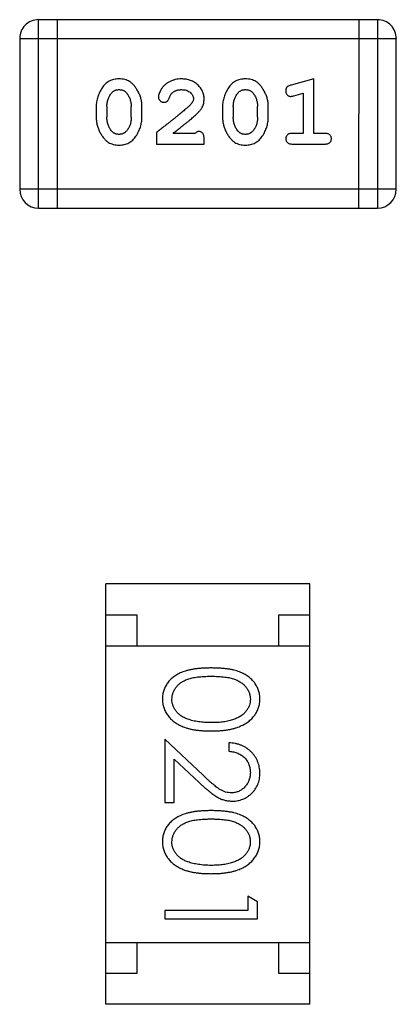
# Model space of a CAD drawing. Header units: millimetres. Extents: x 344 to 667, y 229 to 335.
# Tile 21 of 206: x 564.213 to 564.823, y 252.491 to 254.083. Entities that reach past the tile are written whole.
import ezdxf

# ---------------------------------------------------------------- set-up
doc = ezdxf.new("R2010")
doc.units = ezdxf.units.MM
doc.header["$LTSCALE"] = 0.5
doc.layers.get('0').update_dxf_attribs({"linetype": 'CONTINUOUS'})

msp = doc.modelspace()

# ---------------------------------------------------------------- linework, layer by layer
at = {"linetype": 'Continuous'}
for p, q in [((564.2437, 253.7786), (564.2437, 254.0834)), ((564.7924, 254.0834), (564.2437, 254.0834)), ((564.2742, 253.7786), (564.2742, 254.0834)), ((564.7619, 254.0834), (564.7618, 253.7786)), ((564.7924, 254.0834), (564.7923, 253.7786)), ((564.2132, 254.053), (564.2132, 253.8091)), ((564.2132, 254.053), (564.8228, 254.0529)), ((564.8228, 253.8091), (564.8228, 254.0529)), ((564.6895, 253.9876), (564.6529, 253.9778)), ((564.6895, 253.8995), (564.6895, 253.9876)), ((564.6572, 253.9604), (564.6722, 253.9645)), ((564.6722, 253.9645), (564.6722, 253.8995)), ((564.3371, 253.943), (564.3371, 253.9253)), ((564.3544, 253.9428), (564.3544, 253.9256)), ((564.3937, 253.9256), (564.3937, 253.9428)), ((564.411, 253.9253), (564.411, 253.943)), ((564.5416, 253.943), (564.5416, 253.9253)), ((564.5589, 253.9428), (564.5589, 253.9256)), ((564.5983, 253.9256), (564.5983, 253.9428)), ((564.6156, 253.9253), (564.6156, 253.943)), ((564.4346, 253.9011), (564.4346, 253.8823)), ((564.4976, 253.8996), (564.4614, 253.8996)), ((564.5117, 253.8822), (564.5117, 253.8901)), ((564.6722, 253.8995), (564.6549, 253.8995)), ((564.7068, 253.8995), (564.6895, 253.8995)), ((564.4346, 253.8823), (564.5117, 253.8822)), ((564.6549, 253.8822), (564.7068, 253.8822)), ((564.8228, 253.8091), (564.2132, 253.8091)), ((564.2437, 253.7786), (564.7923, 253.7786)), ((564.3528, 252.491), (564.3528, 253.171)), ((564.6828, 253.171), (564.3528, 253.171)), ((564.6828, 252.491), (564.6828, 253.171)), ((564.3528, 253.121), (564.4028, 253.121)), ((564.4028, 253.121), (564.4028, 253.071)), ((564.6328, 253.071), (564.6328, 253.121)), ((564.6328, 253.121), (564.6828, 253.121)), ((564.3528, 253.071), (564.6828, 253.071)), ((564.5102, 252.8614), (564.4481, 252.9196)), ((564.4481, 252.9196), (564.4481, 252.8176)), ((564.5519, 252.9138), (564.5519, 252.9003)), ((564.4635, 252.8874), (564.5035, 252.8499)), ((564.4635, 252.8176), (564.4635, 252.8874)), ((564.4481, 252.8176), (564.4635, 252.8176)), ((564.5981, 252.6569), (564.5827, 252.6657)), ((564.5827, 252.6657), (564.5827, 252.6426)), ((564.5981, 252.6292), (564.5981, 252.6569)), ((564.4481, 252.6426), (564.4481, 252.6292)), ((564.5827, 252.6426), (564.4481, 252.6426)), ((564.4481, 252.6292), (564.5981, 252.6292)), ((564.3528, 252.591), (564.6828, 252.591)), ((564.4028, 252.591), (564.4028, 252.541)), ((564.6328, 252.541), (564.6328, 252.591)), ((564.4028, 252.541), (564.3528, 252.541)), ((564.6828, 252.541), (564.6328, 252.541)), ((564.6828, 252.491), (564.3528, 252.491))]:
    msp.add_line(p, q, dxfattribs=at)
for centre, start, end in [((564.2437, 254.053), 89.9951, 179.9951), ((564.7924, 254.0529), 359.9951, 89.9951), ((564.2437, 253.8091), 179.9951, 269.9951), ((564.7923, 253.8091), 269.9951, 359.9951)]:
    msp.add_arc(centre, 0.0305, start, end, dxfattribs=at)
for points, knots in [([(564.3739, 253.9877), (564.3725, 253.9876), (564.3697, 253.9875), (564.3656, 253.9868), (564.3617, 253.9857), (564.3582, 253.9841), (564.3549, 253.9821), (564.3518, 253.9796), (564.349, 253.9766), (564.3466, 253.9732), (564.3444, 253.9696), (564.3424, 253.9659), (564.3408, 253.9622), (564.3395, 253.9585), (564.3384, 253.9547), (564.3377, 253.9508), (564.3372, 253.947), (564.3371, 253.9444), (564.3371, 253.943)], [0, 0, 0, 0, 0.06692, 0.130834, 0.19258, 0.252759, 0.312631, 0.373411, 0.436359, 0.501894, 0.568244, 0.632472, 0.69556, 0.757163, 0.818592, 0.878885, 0.939235, 1, 1, 1, 1]), ([(564.411, 253.943), (564.411, 253.9441), (564.411, 253.9463), (564.4107, 253.9495), (564.4102, 253.9526), (564.4095, 253.9557), (564.4086, 253.9587), (564.4075, 253.9618), (564.4062, 253.9647), (564.4047, 253.9676), (564.4031, 253.9703), (564.4014, 253.9729), (564.3998, 253.9752), (564.3981, 253.9773), (564.3964, 253.9792), (564.3947, 253.9808), (564.393, 253.9822), (564.3906, 253.9838), (564.3874, 253.9854), (564.3832, 253.9867), (564.3787, 253.9875), (564.3755, 253.9876), (564.3739, 253.9877)], [0, 0, 0, 0, 0.049855, 0.099516, 0.148482, 0.19758, 0.246804, 0.296268, 0.346517, 0.397047, 0.446826, 0.49336, 0.537801, 0.579207, 0.617974, 0.654833, 0.689171, 0.722088, 0.786392, 0.853518, 0.924186, 1, 1, 1, 1]), ([(564.4751, 253.9877), (564.4734, 253.9876), (564.47, 253.9875), (564.4651, 253.9866), (564.4603, 253.9852), (564.4558, 253.9832), (564.4517, 253.9808), (564.448, 253.9779), (564.4449, 253.9747), (564.4424, 253.9711), (564.4404, 253.9675), (564.4389, 253.9642), (564.438, 253.9612), (564.4379, 253.9592), (564.4378, 253.9583)], [0, 0, 0, 0, 0.098286, 0.193983, 0.289056, 0.384352, 0.477435, 0.566197, 0.652355, 0.737986, 0.818188, 0.887401, 0.94802, 1, 1, 1, 1]), ([(564.5117, 253.9549), (564.5117, 253.956), (564.5116, 253.9582), (564.5112, 253.9614), (564.5103, 253.9645), (564.5092, 253.9675), (564.5077, 253.9704), (564.506, 253.9731), (564.5039, 253.9757), (564.5015, 253.9781), (564.4988, 253.9803), (564.496, 253.9823), (564.4929, 253.984), (564.4897, 253.9853), (564.4863, 253.9864), (564.4827, 253.9871), (564.4789, 253.9876), (564.4764, 253.9876), (564.4751, 253.9877)], [0, 0, 0, 0, 0.060981, 0.120256, 0.178148, 0.236115, 0.293993, 0.352864, 0.413358, 0.476056, 0.539296, 0.602396, 0.665116, 0.728325, 0.792919, 0.859317, 0.928302, 1, 1, 1, 1]), ([(564.5784, 253.9876), (564.577, 253.9876), (564.5742, 253.9875), (564.5701, 253.9868), (564.5663, 253.9857), (564.5627, 253.9841), (564.5594, 253.982), (564.5563, 253.9795), (564.5535, 253.9766), (564.5511, 253.9732), (564.5489, 253.9696), (564.547, 253.9659), (564.5453, 253.9622), (564.544, 253.9584), (564.5429, 253.9546), (564.5422, 253.9508), (564.5417, 253.9469), (564.5416, 253.9443), (564.5416, 253.943)], [0, 0, 0, 0, 0.06692, 0.130834, 0.19258, 0.252759, 0.312631, 0.373411, 0.436359, 0.501894, 0.568244, 0.632472, 0.69556, 0.757163, 0.818592, 0.878885, 0.939235, 1, 1, 1, 1]), ([(564.6156, 253.943), (564.6155, 253.9441), (564.6155, 253.9462), (564.6152, 253.9494), (564.6147, 253.9526), (564.614, 253.9557), (564.6131, 253.9587), (564.612, 253.9617), (564.6107, 253.9647), (564.6092, 253.9676), (564.6076, 253.9703), (564.6059, 253.9729), (564.6043, 253.9752), (564.6026, 253.9773), (564.6009, 253.9791), (564.5992, 253.9808), (564.5975, 253.9822), (564.5951, 253.9838), (564.5919, 253.9854), (564.5878, 253.9867), (564.5832, 253.9875), (564.5801, 253.9876), (564.5784, 253.9876)], [0, 0, 0, 0, 0.049855, 0.099516, 0.148482, 0.19758, 0.246804, 0.296268, 0.346517, 0.397047, 0.446826, 0.49336, 0.537801, 0.579207, 0.617974, 0.654833, 0.689171, 0.722088, 0.786392, 0.853518, 0.924186, 1, 1, 1, 1]), ([(564.3617, 253.9646), (564.3621, 253.965), (564.3629, 253.9659), (564.3642, 253.9671), (564.3656, 253.9681), (564.3671, 253.9689), (564.3687, 253.9696), (564.3704, 253.97), (564.3722, 253.9703), (564.3734, 253.9703), (564.374, 253.9704)], [0, 0, 0, 0, 0.13042, 0.256046, 0.378133, 0.498725, 0.620452, 0.742761, 0.869406, 1, 1, 1, 1]), ([(564.374, 253.9704), (564.3747, 253.9703), (564.3759, 253.9703), (564.3777, 253.9701), (564.3794, 253.9697), (564.381, 253.9691), (564.3825, 253.9683), (564.3838, 253.9674), (564.3851, 253.9663), (564.3858, 253.9655), (564.3862, 253.9651)], [0, 0, 0, 0, 0.138115, 0.270177, 0.397547, 0.520057, 0.63869, 0.757499, 0.878226, 1, 1, 1, 1]), ([(564.4601, 253.965), (564.4606, 253.9654), (564.4616, 253.9662), (564.4632, 253.9674), (564.4649, 253.9683), (564.4667, 253.969), (564.4687, 253.9696), (564.4707, 253.97), (564.4728, 253.9703), (564.4742, 253.9703), (564.4749, 253.9703)], [0, 0, 0, 0, 0.121873, 0.243139, 0.363336, 0.485133, 0.607572, 0.734701, 0.864814, 1, 1, 1, 1]), ([(564.4749, 253.9703), (564.4763, 253.9703), (564.479, 253.9702), (564.4828, 253.9694), (564.4862, 253.968), (564.4891, 253.9661), (564.4914, 253.9638), (564.4932, 253.9613), (564.4942, 253.9586), (564.4944, 253.9568), (564.4944, 253.9558)], [0, 0, 0, 0, 0.156344, 0.299348, 0.4327, 0.561, 0.682299, 0.791883, 0.89611, 1, 1, 1, 1]), ([(564.5662, 253.9645), (564.5666, 253.965), (564.5674, 253.9659), (564.5687, 253.9671), (564.5701, 253.9681), (564.5717, 253.9689), (564.5732, 253.9696), (564.5749, 253.97), (564.5767, 253.9703), (564.5779, 253.9703), (564.5785, 253.9703)], [0, 0, 0, 0, 0.13042, 0.256046, 0.378133, 0.498725, 0.620452, 0.742761, 0.869406, 1, 1, 1, 1]), ([(564.5785, 253.9703), (564.5792, 253.9703), (564.5804, 253.9703), (564.5822, 253.9701), (564.5839, 253.9696), (564.5855, 253.969), (564.587, 253.9683), (564.5883, 253.9674), (564.5896, 253.9663), (564.5903, 253.9655), (564.5907, 253.9651)], [0, 0, 0, 0, 0.138115, 0.270177, 0.397547, 0.520057, 0.63869, 0.757499, 0.878226, 1, 1, 1, 1]), ([(564.6529, 253.9778), (564.6521, 253.9775), (564.6505, 253.977), (564.6484, 253.9762), (564.6468, 253.9753), (564.6456, 253.9742), (564.6448, 253.9731), (564.6443, 253.9717), (564.6439, 253.9702), (564.6439, 253.9691), (564.6439, 253.9686)], [0, 0, 0, 0, 0.187321, 0.344927, 0.475328, 0.579604, 0.674244, 0.773631, 0.882025, 1, 1, 1, 1]), ([(564.6439, 253.9686), (564.6439, 253.968), (564.644, 253.9667), (564.6444, 253.965), (564.6451, 253.9634), (564.6462, 253.962), (564.6474, 253.9608), (564.6487, 253.9599), (564.6502, 253.9594), (564.6512, 253.9594), (564.6518, 253.9593)], [0, 0, 0, 0, 0.138815, 0.27042, 0.39836, 0.52875, 0.654955, 0.771147, 0.884581, 1, 1, 1, 1]), ([(564.3544, 253.9428), (564.3544, 253.9438), (564.3545, 253.9459), (564.3548, 253.949), (564.3554, 253.9519), (564.3562, 253.9547), (564.3572, 253.9574), (564.3585, 253.9599), (564.3599, 253.9623), (564.3611, 253.9638), (564.3617, 253.9646)], [0, 0, 0, 0, 0.135446, 0.266257, 0.393419, 0.517936, 0.639137, 0.758785, 0.879345, 1, 1, 1, 1]), ([(564.3862, 253.9651), (564.3868, 253.9643), (564.388, 253.9627), (564.3895, 253.9601), (564.3908, 253.9575), (564.3919, 253.9547), (564.3927, 253.9519), (564.3933, 253.9489), (564.3937, 253.9459), (564.3937, 253.9438), (564.3937, 253.9428)], [0, 0, 0, 0, 0.125331, 0.248948, 0.371201, 0.494032, 0.616811, 0.742104, 0.868849, 1, 1, 1, 1]), ([(564.4378, 253.9583), (564.4378, 253.9578), (564.4379, 253.9567), (564.4384, 253.9551), (564.4392, 253.9537), (564.4404, 253.9524), (564.4417, 253.9513), (564.4432, 253.9505), (564.4449, 253.95), (564.446, 253.9499), (564.4466, 253.9499)], [0, 0, 0, 0, 0.120856, 0.239483, 0.360995, 0.490166, 0.620982, 0.746416, 0.870253, 1, 1, 1, 1]), ([(564.4466, 253.9499), (564.4471, 253.9499), (564.4481, 253.95), (564.4494, 253.9502), (564.4507, 253.9507), (564.4518, 253.9514), (564.4528, 253.9523), (564.4537, 253.9535), (564.4545, 253.9549), (564.4549, 253.9559), (564.4551, 253.9565)], [0, 0, 0, 0, 0.127347, 0.246131, 0.359406, 0.470543, 0.586092, 0.711469, 0.847022, 1, 1, 1, 1]), ([(564.4551, 253.9565), (564.4554, 253.9574), (564.456, 253.9591), (564.4572, 253.9614), (564.4585, 253.9634), (564.4596, 253.9644), (564.4601, 253.965)], [0, 0, 0, 0, 0.285518, 0.544185, 0.781367, 1, 1, 1, 1]), ([(564.4944, 253.9558), (564.4944, 253.955), (564.4942, 253.9534), (564.4933, 253.951), (564.4917, 253.9485), (564.4904, 253.9469), (564.4897, 253.9461)], [0, 0, 0, 0, 0.212836, 0.442809, 0.70317, 1, 1, 1, 1]), ([(564.495, 253.9266), (564.4958, 253.9274), (564.4975, 253.9289), (564.4999, 253.9311), (564.502, 253.9332), (564.5039, 253.9352), (564.5055, 253.937), (564.5069, 253.9388), (564.508, 253.9404), (564.5091, 253.9425), (564.5102, 253.9451), (564.5111, 253.9482), (564.5116, 253.9515), (564.5117, 253.9537), (564.5117, 253.9549)], [0, 0, 0, 0, 0.103002, 0.197728, 0.285279, 0.365235, 0.437224, 0.502446, 0.560545, 0.611446, 0.707576, 0.80349, 0.900532, 1, 1, 1, 1]), ([(564.5589, 253.9428), (564.559, 253.9438), (564.559, 253.9459), (564.5593, 253.949), (564.5599, 253.9519), (564.5607, 253.9547), (564.5617, 253.9574), (564.563, 253.9599), (564.5644, 253.9623), (564.5656, 253.9638), (564.5662, 253.9645)], [0, 0, 0, 0, 0.135446, 0.266257, 0.393419, 0.517936, 0.639137, 0.758785, 0.879345, 1, 1, 1, 1]), ([(564.5907, 253.9651), (564.5913, 253.9643), (564.5925, 253.9627), (564.594, 253.9601), (564.5954, 253.9575), (564.5964, 253.9547), (564.5972, 253.9519), (564.5978, 253.9489), (564.5982, 253.9459), (564.5982, 253.9438), (564.5983, 253.9428)], [0, 0, 0, 0, 0.125331, 0.248948, 0.371201, 0.494032, 0.616811, 0.742104, 0.868849, 1, 1, 1, 1]), ([(564.6518, 253.9593), (564.6521, 253.9593), (564.6529, 253.9594), (564.6541, 253.9596), (564.6556, 253.9599), (564.6566, 253.9602), (564.6572, 253.9604)], [0, 0, 0, 0, 0.183151, 0.413144, 0.682305, 1, 1, 1, 1]), ([(564.4897, 253.9461), (564.4892, 253.9457), (564.4883, 253.9447), (564.4867, 253.9431), (564.4848, 253.9414), (564.4826, 253.9395), (564.4801, 253.9373), (564.4774, 253.935), (564.4744, 253.9325), (564.4711, 253.9298), (564.4675, 253.9269), (564.4636, 253.9238), (564.4595, 253.9205), (564.4551, 253.917), (564.4504, 253.9133), (564.4454, 253.9094), (564.4401, 253.9053), (564.4365, 253.9026), (564.4346, 253.9011)], [0, 0, 0, 0, 0.026647, 0.057942, 0.094152, 0.134806, 0.180631, 0.231142, 0.286385, 0.346321, 0.411439, 0.481035, 0.555329, 0.634592, 0.718826, 0.807759, 0.901393, 1, 1, 1, 1]), ([(564.3371, 253.9253), (564.3371, 253.9242), (564.3372, 253.9221), (564.3375, 253.9189), (564.338, 253.9158), (564.3387, 253.9127), (564.3395, 253.9097), (564.3407, 253.9067), (564.3419, 253.9037), (564.3434, 253.9008), (564.345, 253.8981), (564.3466, 253.8955), (564.3482, 253.8932), (564.3499, 253.8911), (564.3516, 253.8893), (564.3533, 253.8876), (564.355, 253.8862), (564.3574, 253.8846), (564.3606, 253.883), (564.3648, 253.8817), (564.3693, 253.8808), (564.3725, 253.8807), (564.3741, 253.8807)], [0, 0, 0, 0, 0.049886, 0.09882, 0.148132, 0.19689, 0.246038, 0.295176, 0.345305, 0.395692, 0.445312, 0.491875, 0.535813, 0.577009, 0.616081, 0.652689, 0.687585, 0.720206, 0.785062, 0.85223, 0.923759, 1, 1, 1, 1]), ([(564.3621, 253.9033), (564.3614, 253.9041), (564.3602, 253.9056), (564.3587, 253.9082), (564.3573, 253.9108), (564.3563, 253.9136), (564.3555, 253.9164), (564.3548, 253.9194), (564.3545, 253.9225), (564.3544, 253.9245), (564.3544, 253.9256)], [0, 0, 0, 0, 0.124927, 0.248361, 0.370889, 0.492583, 0.61616, 0.741472, 0.869044, 1, 1, 1, 1]), ([(564.3741, 253.8807), (564.3756, 253.8807), (564.3784, 253.8808), (564.3825, 253.8815), (564.3863, 253.8826), (564.3899, 253.8842), (564.3932, 253.8862), (564.3963, 253.8888), (564.3991, 253.8917), (564.4015, 253.8951), (564.4037, 253.8987), (564.4057, 253.9024), (564.4073, 253.9061), (564.4087, 253.9098), (564.4097, 253.9137), (564.4105, 253.9175), (564.411, 253.9214), (564.411, 253.924), (564.411, 253.9253)], [0, 0, 0, 0, 0.067217, 0.131051, 0.19272, 0.252824, 0.312745, 0.373449, 0.436041, 0.501494, 0.567761, 0.632087, 0.695096, 0.757109, 0.817993, 0.878657, 0.939311, 1, 1, 1, 1]), ([(564.3937, 253.9256), (564.3937, 253.9245), (564.3937, 253.9224), (564.3933, 253.9194), (564.3928, 253.9164), (564.3919, 253.9136), (564.391, 253.911), (564.3897, 253.9084), (564.3882, 253.906), (564.3871, 253.9045), (564.3865, 253.9038)], [0, 0, 0, 0, 0.135449, 0.266263, 0.393429, 0.516942, 0.639128, 0.758779, 0.879341, 1, 1, 1, 1]), ([(564.4614, 253.8996), (564.4634, 253.9011), (564.4672, 253.9041), (564.4727, 253.9084), (564.4777, 253.9124), (564.4821, 253.9159), (564.4861, 253.9191), (564.4895, 253.9219), (564.4924, 253.9244), (564.4942, 253.9259), (564.495, 253.9266)], [0, 0, 0, 0, 0.176662, 0.337826, 0.484741, 0.617764, 0.73494, 0.837793, 0.926412, 1, 1, 1, 1]), ([(564.5416, 253.9253), (564.5416, 253.9242), (564.5417, 253.9221), (564.542, 253.9189), (564.5425, 253.9158), (564.5432, 253.9127), (564.544, 253.9096), (564.5452, 253.9067), (564.5464, 253.9037), (564.5479, 253.9008), (564.5495, 253.8981), (564.5511, 253.8955), (564.5527, 253.8932), (564.5544, 253.8911), (564.5561, 253.8892), (564.5578, 253.8876), (564.5595, 253.8862), (564.5619, 253.8846), (564.5651, 253.8829), (564.5693, 253.8816), (564.5738, 253.8808), (564.577, 253.8807), (564.5787, 253.8807)], [0, 0, 0, 0, 0.049886, 0.09882, 0.148132, 0.19689, 0.246038, 0.295176, 0.345305, 0.395692, 0.445312, 0.491875, 0.535813, 0.577009, 0.616081, 0.652689, 0.687585, 0.720206, 0.785062, 0.85223, 0.923759, 1, 1, 1, 1]), ([(564.5666, 253.9033), (564.566, 253.9041), (564.5647, 253.9056), (564.5632, 253.9082), (564.5618, 253.9108), (564.5608, 253.9136), (564.56, 253.9164), (564.5593, 253.9194), (564.559, 253.9224), (564.5589, 253.9245), (564.5589, 253.9256)], [0, 0, 0, 0, 0.124927, 0.248361, 0.370889, 0.492583, 0.61616, 0.741472, 0.869044, 1, 1, 1, 1]), ([(564.5787, 253.8807), (564.5801, 253.8807), (564.5829, 253.8808), (564.587, 253.8815), (564.5908, 253.8826), (564.5944, 253.8842), (564.5978, 253.8862), (564.6008, 253.8887), (564.6036, 253.8917), (564.606, 253.8951), (564.6082, 253.8987), (564.6102, 253.9023), (564.6119, 253.9061), (564.6132, 253.9098), (564.6142, 253.9136), (564.615, 253.9175), (564.6155, 253.9214), (564.6155, 253.924), (564.6156, 253.9253)], [0, 0, 0, 0, 0.067217, 0.131051, 0.19272, 0.252824, 0.312745, 0.373449, 0.436041, 0.501494, 0.567761, 0.632087, 0.695096, 0.757109, 0.817993, 0.878657, 0.939311, 1, 1, 1, 1]), ([(564.5983, 253.9256), (564.5982, 253.9245), (564.5982, 253.9224), (564.5979, 253.9194), (564.5973, 253.9164), (564.5965, 253.9136), (564.5955, 253.9109), (564.5942, 253.9084), (564.5927, 253.906), (564.5916, 253.9045), (564.591, 253.9038)], [0, 0, 0, 0, 0.135449, 0.266263, 0.393429, 0.516942, 0.639128, 0.758779, 0.879341, 1, 1, 1, 1]), ([(564.3742, 253.898), (564.3736, 253.898), (564.3723, 253.898), (564.3705, 253.8983), (564.3688, 253.8987), (564.3672, 253.8993), (564.3657, 253.9), (564.3644, 253.9009), (564.3632, 253.902), (564.3624, 253.9029), (564.3621, 253.9033)], [0, 0, 0, 0, 0.139844, 0.271849, 0.399162, 0.521619, 0.6402, 0.758957, 0.87828, 1, 1, 1, 1]), ([(564.3865, 253.9038), (564.3861, 253.9033), (564.3853, 253.9024), (564.384, 253.9012), (564.3825, 253.9002), (564.381, 253.8994), (564.3794, 253.8988), (564.3778, 253.8983), (564.376, 253.898), (564.3748, 253.898), (564.3742, 253.898)], [0, 0, 0, 0, 0.129853, 0.25607, 0.380154, 0.49978, 0.62208, 0.743277, 0.868791, 1, 1, 1, 1]), ([(564.5031, 253.9027), (564.5026, 253.9027), (564.5017, 253.9026), (564.5003, 253.9019), (564.4989, 253.9009), (564.498, 253.9), (564.4976, 253.8996)], [0, 0, 0, 0, 0.20611, 0.432681, 0.695597, 1, 1, 1, 1]), ([(564.5117, 253.8901), (564.5117, 253.8912), (564.5117, 253.8932), (564.5112, 253.8959), (564.5106, 253.8981), (564.5095, 253.8998), (564.5082, 253.9011), (564.5067, 253.902), (564.5049, 253.9026), (564.5037, 253.9027), (564.5031, 253.9027)], [0, 0, 0, 0, 0.1844, 0.34094, 0.473574, 0.586824, 0.690029, 0.789175, 0.890445, 1, 1, 1, 1]), ([(564.5787, 253.898), (564.5781, 253.898), (564.5768, 253.898), (564.575, 253.8983), (564.5733, 253.8987), (564.5717, 253.8993), (564.5703, 253.9), (564.5689, 253.9009), (564.5677, 253.902), (564.5669, 253.9028), (564.5666, 253.9033)], [0, 0, 0, 0, 0.139844, 0.271849, 0.399162, 0.521619, 0.6402, 0.758957, 0.87828, 1, 1, 1, 1]), ([(564.591, 253.9038), (564.5906, 253.9033), (564.5898, 253.9024), (564.5885, 253.9012), (564.5871, 253.9002), (564.5855, 253.8994), (564.584, 253.8988), (564.5823, 253.8983), (564.5805, 253.898), (564.5793, 253.898), (564.5787, 253.898)], [0, 0, 0, 0, 0.129853, 0.25607, 0.380154, 0.49978, 0.62208, 0.743277, 0.868791, 1, 1, 1, 1]), ([(564.6549, 253.8995), (564.654, 253.8995), (564.6523, 253.8995), (564.65, 253.899), (564.648, 253.8983), (564.6465, 253.8972), (564.6453, 253.8959), (564.6445, 253.8944), (564.644, 253.8927), (564.6439, 253.8915), (564.6439, 253.8909)], [0, 0, 0, 0, 0.169102, 0.317658, 0.446239, 0.563118, 0.671828, 0.776546, 0.884858, 1, 1, 1, 1]), ([(564.6439, 253.8909), (564.6439, 253.8903), (564.644, 253.8891), (564.6445, 253.8874), (564.6453, 253.8859), (564.6465, 253.8846), (564.648, 253.8835), (564.65, 253.8828), (564.6523, 253.8823), (564.654, 253.8823), (564.6549, 253.8822)], [0, 0, 0, 0, 0.115051, 0.223278, 0.329269, 0.437893, 0.554681, 0.682591, 0.83103, 1, 1, 1, 1]), ([(564.7178, 253.8909), (564.7178, 253.8915), (564.7177, 253.8927), (564.7172, 253.8944), (564.7164, 253.8959), (564.7152, 253.8972), (564.7137, 253.8983), (564.7117, 253.899), (564.7094, 253.8995), (564.7077, 253.8995), (564.7068, 253.8995)], [0, 0, 0, 0, 0.11517, 0.223509, 0.328254, 0.438012, 0.553651, 0.682263, 0.830856, 1, 1, 1, 1]), ([(564.7068, 253.8822), (564.7077, 253.8823), (564.7094, 253.8823), (564.7117, 253.8828), (564.7137, 253.8835), (564.7152, 253.8846), (564.7164, 253.8859), (564.7172, 253.8874), (564.7177, 253.8891), (564.7178, 253.8903), (564.7178, 253.8909)], [0, 0, 0, 0, 0.169012, 0.317488, 0.445429, 0.560977, 0.67065, 0.776666, 0.88492, 1, 1, 1, 1]), ([(564.523, 253.0349), (564.5207, 253.0349), (564.516, 253.0349), (564.5093, 253.0346), (564.5029, 253.0341), (564.497, 253.0334), (564.4914, 253.0325), (564.4863, 253.0314), (564.4816, 253.0301), (564.4772, 253.0286), (564.4732, 253.0269), (564.4695, 253.025), (564.466, 253.023), (564.4628, 253.0208), (564.4598, 253.0185), (564.4571, 253.0161), (564.4547, 253.0134), (564.4525, 253.0106), (564.4506, 253.0077), (564.4489, 253.0047), (564.4474, 253.0016), (564.4463, 252.9984), (564.4454, 252.9951), (564.4447, 252.9918), (564.4443, 252.9883), (564.4443, 252.986), (564.4443, 252.9848)], [0, 0, 0, 0, 0.068113, 0.132564, 0.193427, 0.250218, 0.303569, 0.353576, 0.400235, 0.443586, 0.484619, 0.524292, 0.56238, 0.599049, 0.63494, 0.669782, 0.704009, 0.737842, 0.771098, 0.803896, 0.836415, 0.868639, 0.900715, 0.933378, 0.966213, 1, 1, 1, 1]), ([(564.6019, 252.9848), (564.6019, 252.986), (564.6019, 252.9883), (564.6015, 252.9918), (564.6008, 252.9951), (564.5999, 252.9984), (564.5987, 253.0016), (564.5973, 253.0047), (564.5955, 253.0078), (564.5936, 253.0107), (564.5914, 253.0135), (564.5889, 253.0162), (564.5862, 253.0187), (564.5833, 253.021), (564.58, 253.0231), (564.5766, 253.0252), (564.5729, 253.027), (564.5689, 253.0287), (564.5646, 253.0302), (564.5599, 253.0314), (564.5548, 253.0326), (564.5493, 253.0334), (564.5433, 253.0341), (564.5369, 253.0346), (564.5301, 253.0349), (564.5254, 253.0349), (564.523, 253.0349)], [0, 0, 0, 0, 0.033742, 0.066533, 0.099153, 0.13154, 0.164087, 0.196563, 0.229707, 0.263315, 0.297504, 0.331686, 0.366482, 0.4021, 0.438958, 0.476748, 0.515985, 0.556589, 0.599519, 0.645765, 0.695487, 0.748721, 0.805687, 0.866754, 0.931405, 1, 1, 1, 1]), ([(564.4596, 252.9843), (564.4597, 252.986), (564.4599, 252.9893), (564.4612, 252.9942), (564.4633, 252.9989), (564.4656, 253.0027), (564.4679, 253.0055), (564.4699, 253.0076), (564.472, 253.0095), (564.4743, 253.0112), (564.4768, 253.0129), (564.4796, 253.0143), (564.4824, 253.0157), (564.4856, 253.0169), (564.489, 253.018), (564.4927, 253.019), (564.4969, 253.0197), (564.5014, 253.0204), (564.5063, 253.0209), (564.5116, 253.0212), (564.5172, 253.0215), (564.5211, 253.0215), (564.5231, 253.0215)], [0, 0, 0, 0, 0.060034, 0.120278, 0.182348, 0.247919, 0.281641, 0.315701, 0.350322, 0.385703, 0.421819, 0.459196, 0.497866, 0.538301, 0.58121, 0.628183, 0.679403, 0.734699, 0.794074, 0.858416, 0.927049, 1, 1, 1, 1]), ([(564.5231, 253.0215), (564.5251, 253.0215), (564.529, 253.0215), (564.5347, 253.0212), (564.54, 253.0209), (564.5449, 253.0203), (564.5494, 253.0197), (564.5535, 253.0189), (564.5573, 253.018), (564.5607, 253.0169), (564.5638, 253.0157), (564.5667, 253.0143), (564.5694, 253.0128), (564.5719, 253.0112), (564.5743, 253.0094), (564.5764, 253.0075), (564.5783, 253.0055), (564.5806, 253.0027), (564.5829, 252.9989), (564.5851, 252.9942), (564.5863, 252.9893), (564.5865, 252.986), (564.5866, 252.9843)], [0, 0, 0, 0, 0.073302, 0.142286, 0.206253, 0.266017, 0.321612, 0.372532, 0.419497, 0.462398, 0.502825, 0.541489, 0.579034, 0.615143, 0.650298, 0.684912, 0.718701, 0.752189, 0.817245, 0.879117, 0.939613, 1, 1, 1, 1]), ([(564.4443, 252.9848), (564.4443, 252.9836), (564.4443, 252.9812), (564.4448, 252.9777), (564.4454, 252.9743), (564.4463, 252.9709), (564.4476, 252.9677), (564.449, 252.9645), (564.4508, 252.9614), (564.4527, 252.9584), (564.455, 252.9555), (564.4575, 252.9527), (564.4603, 252.9501), (564.4633, 252.9477), (564.4666, 252.9455), (564.4702, 252.9434), (564.474, 252.9415), (564.4781, 252.9397), (564.4825, 252.9381), (564.4872, 252.9368), (564.4923, 252.9356), (564.4977, 252.9346), (564.5036, 252.9339), (564.5097, 252.9334), (564.5163, 252.9331), (564.5207, 252.933), (564.523, 252.933)], [0, 0, 0, 0, 0.033824, 0.067298, 0.10028, 0.133019, 0.165736, 0.198792, 0.232372, 0.266409, 0.301016, 0.336196, 0.371972, 0.408574, 0.446394, 0.485225, 0.525372, 0.567224, 0.611081, 0.65775, 0.70702, 0.759235, 0.814484, 0.873227, 0.934937, 1, 1, 1, 1]), ([(564.4854, 252.9522), (564.4843, 252.9525), (564.4823, 252.9533), (564.4794, 252.9546), (564.4766, 252.9561), (564.4741, 252.9577), (564.4718, 252.9595), (564.4697, 252.9613), (564.4678, 252.9633), (564.4655, 252.9661), (564.4632, 252.9698), (564.4612, 252.9745), (564.4598, 252.9794), (564.4597, 252.9827), (564.4596, 252.9843)], [0, 0, 0, 0, 0.075949, 0.148549, 0.218996, 0.286119, 0.351826, 0.416074, 0.478265, 0.540325, 0.660405, 0.774606, 0.887187, 1, 1, 1, 1]), ([(564.523, 252.933), (564.5253, 252.933), (564.5298, 252.9331), (564.5364, 252.9334), (564.5426, 252.9339), (564.5484, 252.9347), (564.5539, 252.9356), (564.559, 252.9368), (564.5638, 252.9382), (564.5682, 252.9398), (564.5723, 252.9416), (564.5761, 252.9435), (564.5797, 252.9456), (564.583, 252.9479), (564.586, 252.9503), (564.5888, 252.9529), (564.5913, 252.9556), (564.5936, 252.9585), (564.5956, 252.9614), (564.5973, 252.9645), (564.5987, 252.9677), (564.5999, 252.971), (564.6008, 252.9743), (564.6015, 252.9777), (564.6019, 252.9812), (564.6019, 252.9836), (564.6019, 252.9848)], [0, 0, 0, 0, 0.065278, 0.127205, 0.186168, 0.241675, 0.294115, 0.343609, 0.390387, 0.434463, 0.476646, 0.517002, 0.555936, 0.593716, 0.630057, 0.665601, 0.700745, 0.734917, 0.768681, 0.802087, 0.834849, 0.867433, 0.900138, 0.932806, 0.966212, 1, 1, 1, 1]), ([(564.5866, 252.9843), (564.5865, 252.9827), (564.5863, 252.9794), (564.5851, 252.9746), (564.5829, 252.9699), (564.5806, 252.9661), (564.5783, 252.9633), (564.5763, 252.9612), (564.5741, 252.9593), (564.5716, 252.9575), (564.5689, 252.9558), (564.5659, 252.9542), (564.5627, 252.9528), (564.5593, 252.9515), (564.5556, 252.9503), (564.5517, 252.9492), (564.5476, 252.9484), (564.5432, 252.9477), (564.5385, 252.9472), (564.5336, 252.9467), (564.5284, 252.9465), (564.5249, 252.9465), (564.5231, 252.9465)], [0, 0, 0, 0, 0.059689, 0.119507, 0.181075, 0.246162, 0.279894, 0.314468, 0.350403, 0.387474, 0.426147, 0.466624, 0.508745, 0.553328, 0.600058, 0.649177, 0.700552, 0.754894, 0.811825, 0.871514, 0.934319, 1, 1, 1, 1]), ([(564.5231, 252.9465), (564.5213, 252.9465), (564.5177, 252.9465), (564.5125, 252.9468), (564.5075, 252.9473), (564.5027, 252.9478), (564.4981, 252.9487), (564.4937, 252.9496), (564.4894, 252.9508), (564.4867, 252.9517), (564.4854, 252.9522)], [0, 0, 0, 0, 0.141157, 0.277773, 0.409244, 0.535676, 0.657497, 0.775458, 0.889412, 1, 1, 1, 1]), ([(564.6019, 252.8649), (564.6019, 252.8665), (564.6018, 252.8698), (564.6012, 252.8747), (564.6, 252.8793), (564.5985, 252.8837), (564.5965, 252.8879), (564.5941, 252.8919), (564.5912, 252.8958), (564.5879, 252.8993), (564.5843, 252.9026), (564.5804, 252.9055), (564.5763, 252.9079), (564.5719, 252.9099), (564.5672, 252.9116), (564.5623, 252.9127), (564.5572, 252.9135), (564.5537, 252.9137), (564.5519, 252.9138)], [0, 0, 0, 0, 0.06445, 0.126725, 0.187421, 0.247417, 0.306749, 0.366595, 0.427749, 0.490235, 0.553031, 0.614805, 0.676505, 0.738096, 0.801021, 0.864897, 0.931209, 1, 1, 1, 1]), ([(564.5519, 252.9003), (564.5533, 252.9002), (564.5559, 252.8999), (564.5597, 252.8992), (564.5632, 252.8983), (564.5665, 252.897), (564.5696, 252.8955), (564.5725, 252.8938), (564.5751, 252.8918), (564.5775, 252.8895), (564.5796, 252.8871), (564.5815, 252.8844), (564.5831, 252.8817), (564.5843, 252.8787), (564.5853, 252.8756), (564.586, 252.8724), (564.5865, 252.869), (564.5865, 252.8667), (564.5866, 252.8656)], [0, 0, 0, 0, 0.073648, 0.143686, 0.210962, 0.275557, 0.338064, 0.399311, 0.4594, 0.51934, 0.579024, 0.637809, 0.695959, 0.754122, 0.813113, 0.873453, 0.935561, 1, 1, 1, 1]), ([(564.5561, 252.833), (564.5545, 252.8331), (564.5513, 252.8332), (564.5465, 252.8342), (564.5418, 252.8359), (564.538, 252.8379), (564.5349, 252.84), (564.5322, 252.8419), (564.5293, 252.8442), (564.526, 252.8469), (564.5225, 252.8499), (564.5186, 252.8534), (564.5145, 252.8572), (564.5116, 252.86), (564.5102, 252.8614)], [0, 0, 0, 0, 0.088014, 0.174976, 0.2638, 0.355443, 0.406413, 0.465519, 0.533076, 0.609353, 0.693899, 0.787171, 0.889197, 1, 1, 1, 1]), ([(564.5866, 252.8656), (564.5865, 252.8644), (564.5865, 252.8622), (564.586, 252.859), (564.5853, 252.8559), (564.5843, 252.8529), (564.5831, 252.8501), (564.5815, 252.8474), (564.5797, 252.8448), (564.5776, 252.8424), (564.5753, 252.8402), (564.5729, 252.8383), (564.5704, 252.8367), (564.5677, 252.8353), (564.565, 252.8343), (564.5621, 252.8336), (564.5592, 252.8331), (564.5572, 252.833), (564.5561, 252.833)], [0, 0, 0, 0, 0.068027, 0.133505, 0.19695, 0.26027, 0.322741, 0.384982, 0.448465, 0.513424, 0.578224, 0.640011, 0.700094, 0.760067, 0.819012, 0.877878, 0.938035, 1, 1, 1, 1]), ([(564.5573, 252.8196), (564.5588, 252.8196), (564.5617, 252.8197), (564.5661, 252.8203), (564.5702, 252.8213), (564.5742, 252.8226), (564.5781, 252.8244), (564.5818, 252.8266), (564.5853, 252.8291), (564.5887, 252.832), (564.5918, 252.8352), (564.5945, 252.8388), (564.5968, 252.8425), (564.5987, 252.8465), (564.6002, 252.8508), (564.6012, 252.8553), (564.6018, 252.86), (564.6019, 252.8632), (564.6019, 252.8649)], [0, 0, 0, 0, 0.06271, 0.123347, 0.183401, 0.242828, 0.302097, 0.36242, 0.423725, 0.487032, 0.550491, 0.612709, 0.674265, 0.73617, 0.799211, 0.863483, 0.930525, 1, 1, 1, 1]), ([(564.5035, 252.8499), (564.5051, 252.8485), (564.508, 252.8457), (564.5124, 252.8417), (564.5165, 252.8382), (564.5204, 252.835), (564.524, 252.8321), (564.5274, 252.8297), (564.5306, 252.8276), (564.5344, 252.8252), (564.5391, 252.8229), (564.545, 252.821), (564.5511, 252.8198), (564.5553, 252.8196), (564.5573, 252.8196)], [0, 0, 0, 0, 0.09953, 0.192079, 0.277712, 0.357454, 0.429648, 0.495771, 0.555538, 0.608657, 0.707578, 0.804328, 0.901298, 1, 1, 1, 1]), ([(564.523, 252.8042), (564.5206, 252.8042), (564.516, 252.8041), (564.5092, 252.8038), (564.5029, 252.8033), (564.4969, 252.8026), (564.4914, 252.8017), (564.4863, 252.8007), (564.4815, 252.7993), (564.4772, 252.7978), (564.4732, 252.7961), (564.4695, 252.7943), (564.466, 252.7923), (564.4628, 252.7901), (564.4598, 252.7878), (564.4571, 252.7853), (564.4547, 252.7826), (564.4525, 252.7799), (564.4505, 252.7769), (564.4489, 252.7739), (564.4474, 252.7708), (564.4463, 252.7676), (564.4454, 252.7644), (564.4447, 252.761), (564.4443, 252.7575), (564.4443, 252.7552), (564.4442, 252.754)], [0, 0, 0, 0, 0.068113, 0.132564, 0.193427, 0.250218, 0.303569, 0.353576, 0.400235, 0.443586, 0.484619, 0.524292, 0.56238, 0.599049, 0.63494, 0.669782, 0.704009, 0.737842, 0.771098, 0.803896, 0.836415, 0.868639, 0.900715, 0.933378, 0.966213, 1, 1, 1, 1]), ([(564.4596, 252.7536), (564.4597, 252.7552), (564.4599, 252.7585), (564.4612, 252.7634), (564.4632, 252.7681), (564.4656, 252.7719), (564.4679, 252.7748), (564.4698, 252.7768), (564.472, 252.7787), (564.4743, 252.7805), (564.4768, 252.7821), (564.4795, 252.7836), (564.4824, 252.7849), (564.4855, 252.7862), (564.489, 252.7873), (564.4927, 252.7882), (564.4969, 252.7889), (564.5014, 252.7896), (564.5063, 252.7901), (564.5115, 252.7904), (564.5172, 252.7907), (564.5211, 252.7907), (564.5231, 252.7907)], [0, 0, 0, 0, 0.060034, 0.120278, 0.182348, 0.247919, 0.281641, 0.315701, 0.350322, 0.385703, 0.421819, 0.459196, 0.497866, 0.538301, 0.58121, 0.628183, 0.679403, 0.734699, 0.794074, 0.858416, 0.927049, 1, 1, 1, 1]), ([(564.6019, 252.754), (564.6019, 252.7552), (564.6019, 252.7575), (564.6015, 252.761), (564.6008, 252.7644), (564.5999, 252.7676), (564.5987, 252.7709), (564.5972, 252.774), (564.5955, 252.777), (564.5936, 252.78), (564.5914, 252.7828), (564.5889, 252.7854), (564.5862, 252.7879), (564.5832, 252.7902), (564.58, 252.7924), (564.5766, 252.7944), (564.5729, 252.7962), (564.5689, 252.7979), (564.5646, 252.7994), (564.5599, 252.8007), (564.5548, 252.8018), (564.5493, 252.8026), (564.5433, 252.8033), (564.5369, 252.8038), (564.5301, 252.8041), (564.5254, 252.8042), (564.523, 252.8042)], [0, 0, 0, 0, 0.033742, 0.066533, 0.099153, 0.13154, 0.164087, 0.196563, 0.229707, 0.263315, 0.297504, 0.331686, 0.366482, 0.4021, 0.438958, 0.476748, 0.515985, 0.556589, 0.599519, 0.645765, 0.695487, 0.748721, 0.805687, 0.866754, 0.931405, 1, 1, 1, 1]), ([(564.5231, 252.7907), (564.5251, 252.7907), (564.529, 252.7907), (564.5347, 252.7904), (564.5399, 252.7901), (564.5448, 252.7896), (564.5494, 252.789), (564.5535, 252.7881), (564.5573, 252.7872), (564.5607, 252.7861), (564.5638, 252.7849), (564.5667, 252.7835), (564.5694, 252.782), (564.5719, 252.7804), (564.5742, 252.7787), (564.5764, 252.7768), (564.5783, 252.7748), (564.5806, 252.7719), (564.5829, 252.7682), (564.5851, 252.7634), (564.5863, 252.7585), (564.5865, 252.7552), (564.5865, 252.7536)], [0, 0, 0, 0, 0.073302, 0.142286, 0.206253, 0.266017, 0.321612, 0.372532, 0.419497, 0.462398, 0.502825, 0.541489, 0.579034, 0.615143, 0.650298, 0.684912, 0.718701, 0.752189, 0.817245, 0.879117, 0.939613, 1, 1, 1, 1]), ([(564.4442, 252.754), (564.4443, 252.7528), (564.4443, 252.7505), (564.4447, 252.7469), (564.4454, 252.7435), (564.4463, 252.7402), (564.4475, 252.7369), (564.449, 252.7337), (564.4507, 252.7306), (564.4527, 252.7276), (564.455, 252.7247), (564.4575, 252.722), (564.4603, 252.7194), (564.4633, 252.717), (564.4666, 252.7147), (564.4702, 252.7127), (564.474, 252.7107), (564.4781, 252.7089), (564.4824, 252.7073), (564.4872, 252.706), (564.4923, 252.7048), (564.4977, 252.7039), (564.5035, 252.7032), (564.5097, 252.7026), (564.5163, 252.7023), (564.5207, 252.7023), (564.523, 252.7022)], [0, 0, 0, 0, 0.033824, 0.067298, 0.10028, 0.133019, 0.165736, 0.198792, 0.232372, 0.266409, 0.301016, 0.336196, 0.371972, 0.408574, 0.446394, 0.485225, 0.525372, 0.567224, 0.611081, 0.65775, 0.70702, 0.759235, 0.814484, 0.873227, 0.934937, 1, 1, 1, 1]), ([(564.4854, 252.7214), (564.4843, 252.7218), (564.4823, 252.7225), (564.4793, 252.7239), (564.4766, 252.7253), (564.4741, 252.7269), (564.4718, 252.7287), (564.4696, 252.7305), (564.4677, 252.7325), (564.4655, 252.7354), (564.4631, 252.739), (564.4611, 252.7437), (564.4598, 252.7486), (564.4597, 252.7519), (564.4596, 252.7536)], [0, 0, 0, 0, 0.075949, 0.148549, 0.218996, 0.286119, 0.351826, 0.416074, 0.478265, 0.540325, 0.660405, 0.774606, 0.887187, 1, 1, 1, 1]), ([(564.523, 252.7022), (564.5253, 252.7023), (564.5298, 252.7023), (564.5364, 252.7026), (564.5426, 252.7032), (564.5484, 252.7039), (564.5539, 252.7049), (564.559, 252.706), (564.5638, 252.7074), (564.5682, 252.709), (564.5723, 252.7108), (564.5761, 252.7127), (564.5797, 252.7149), (564.583, 252.7171), (564.586, 252.7195), (564.5888, 252.7221), (564.5913, 252.7248), (564.5935, 252.7277), (564.5955, 252.7307), (564.5972, 252.7338), (564.5987, 252.7369), (564.5999, 252.7402), (564.6008, 252.7435), (564.6015, 252.7469), (564.6019, 252.7504), (564.6019, 252.7528), (564.6019, 252.754)], [0, 0, 0, 0, 0.065278, 0.127205, 0.186168, 0.241675, 0.294115, 0.343609, 0.390387, 0.434463, 0.476646, 0.517002, 0.555936, 0.593716, 0.630057, 0.665601, 0.700745, 0.734917, 0.768681, 0.802087, 0.834849, 0.867433, 0.900138, 0.932806, 0.966212, 1, 1, 1, 1]), ([(564.5865, 252.7536), (564.5865, 252.7519), (564.5863, 252.7486), (564.585, 252.7438), (564.5829, 252.7391), (564.5806, 252.7354), (564.5783, 252.7325), (564.5763, 252.7305), (564.574, 252.7285), (564.5716, 252.7267), (564.5688, 252.725), (564.5659, 252.7235), (564.5627, 252.722), (564.5593, 252.7207), (564.5556, 252.7195), (564.5517, 252.7185), (564.5475, 252.7177), (564.5431, 252.7169), (564.5385, 252.7164), (564.5336, 252.716), (564.5284, 252.7158), (564.5249, 252.7157), (564.5231, 252.7157)], [0, 0, 0, 0, 0.059689, 0.119507, 0.181075, 0.246162, 0.279894, 0.314468, 0.350403, 0.387474, 0.426147, 0.466624, 0.508745, 0.553328, 0.600058, 0.649177, 0.700552, 0.754894, 0.811825, 0.871514, 0.934319, 1, 1, 1, 1]), ([(564.5231, 252.7157), (564.5213, 252.7157), (564.5177, 252.7158), (564.5125, 252.716), (564.5075, 252.7165), (564.5027, 252.7171), (564.4981, 252.7179), (564.4936, 252.7188), (564.4894, 252.72), (564.4867, 252.7209), (564.4854, 252.7214)], [0, 0, 0, 0, 0.141157, 0.277773, 0.409244, 0.535676, 0.657497, 0.775458, 0.889412, 1, 1, 1, 1])]:
    msp.add_open_spline(points, degree=3, knots=knots, dxfattribs=at)

doc.saveas('drawing.dxf')
